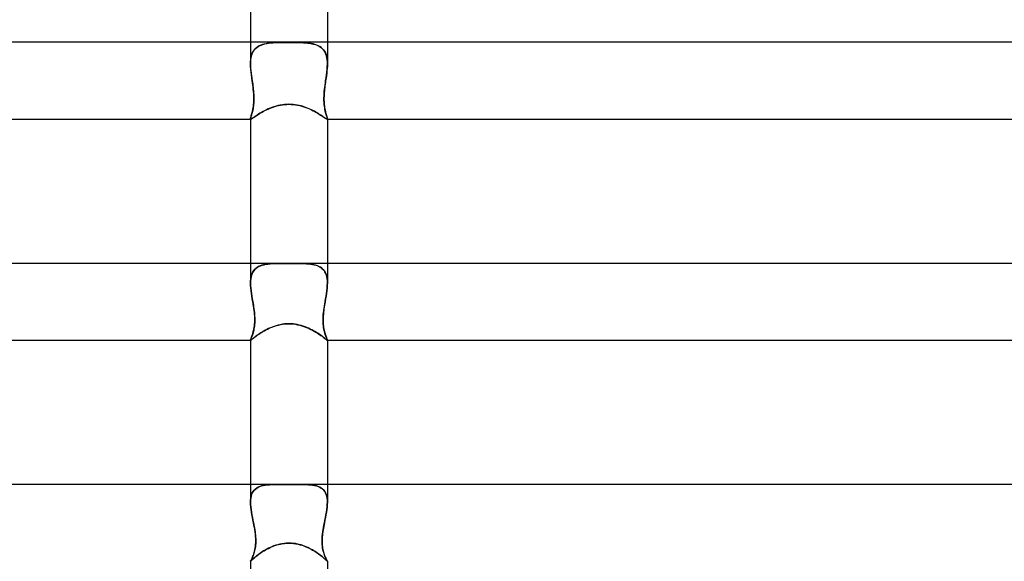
# Model space of a CAD drawing. Header units: millimetres. Extents: x -305 to 305, y -2 to 230.
# Tile 37 of 63: x -14 to 37, y 115 to 143. Entities that reach past the tile are written whole.
import ezdxf

# ---------------------------------------------------------------- set-up
doc = ezdxf.new("R2010")
doc.units = ezdxf.units.MM
doc.layers.add('HIDDEN', color=7, linetype='Continuous')
doc.layers.add('THICK', color=7, linetype='Continuous')

msp = doc.modelspace()

# ---------------------------------------------------------------- linework, layer by layer
at = {"layer": 'HIDDEN'}
for p, q in [((-2, 142), (-2, 140.881)), ((-1.463, 141.847), (-1.543, 141.81)), ((-1.522, 141.82), (-1.438, 141.857)), ((-1.377, 141.878), (-1.463, 141.847)), ((-1.438, 141.857), (-1.349, 141.887)), ((-1.286, 141.905), (-1.377, 141.878)), ((-1.349, 141.887), (-1.256, 141.912)), ((-1.19, 141.927), (-1.286, 141.905)), ((-1.256, 141.912), (-1.157, 141.933)), ((-1.09, 141.945), (-1.19, 141.927)), ((-1.157, 141.933), (-1.055, 141.95)), ((-0.986, 141.959), (-1.09, 141.945)), ((-1.055, 141.95), (-0.948, 141.963)), ((-0.878, 141.97), (-0.986, 141.959)), ((-0.948, 141.963), (-0.838, 141.973)), ((-0.766, 141.978), (-0.878, 141.97)), ((-0.838, 141.973), (-0.725, 141.981)), ((-0.651, 141.985), (-0.766, 141.978)), ((-0.725, 141.981), (-0.609, 141.986)), ((-0.531, 141.989), (-0.651, 141.985)), ((-0.609, 141.986), (-0.49, 141.99)), ((-0.406, 141.992), (-0.531, 141.989)), ((-0.49, 141.99), (-0.369, 141.993)), ((-0.275, 141.994), (-0.406, 141.992)), ((-0.369, 141.993), (-0.247, 141.995)), ((-0.14, 141.995), (-0.275, 141.994)), ((-0.247, 141.995), (-0.124, 141.995)), ((0, 141.996), (-0.14, 141.995)), ((-0.124, 141.995), (0, 141.996)), ((0.124, 141.995), (0, 141.996)), ((0, 141.996), (0.14, 141.995)), ((0.247, 141.995), (0.124, 141.995)), ((0.14, 141.995), (0.275, 141.994)), ((0.369, 141.993), (0.247, 141.995)), ((0.275, 141.994), (0.406, 141.992)), ((0.49, 141.99), (0.369, 141.993)), ((0.406, 141.992), (0.531, 141.989)), ((0.609, 141.986), (0.49, 141.99)), ((0.531, 141.989), (0.651, 141.985)), ((0.725, 141.981), (0.609, 141.986)), ((0.651, 141.985), (0.766, 141.978)), ((0.838, 141.973), (0.725, 141.981)), ((0.766, 141.978), (0.878, 141.97)), ((0.948, 141.963), (0.838, 141.973)), ((0.878, 141.97), (0.986, 141.959)), ((1.055, 141.95), (0.948, 141.963)), ((0.986, 141.959), (1.09, 141.945)), ((1.157, 141.933), (1.055, 141.95)), ((1.09, 141.945), (1.19, 141.927)), ((1.256, 141.912), (1.157, 141.933)), ((1.19, 141.927), (1.286, 141.905)), ((1.349, 141.887), (1.256, 141.912)), ((1.286, 141.905), (1.377, 141.878)), ((1.438, 141.857), (1.349, 141.887)), ((1.377, 141.878), (1.463, 141.847)), ((1.522, 141.82), (1.438, 141.857)), ((1.463, 141.847), (1.543, 141.81)), ((2, 142), (2, 140.881)), ((-1.928, 141.373), (-1.955, 141.284)), ((-1.953, 141.294), (-1.924, 141.384)), ((-1.894, 141.455), (-1.928, 141.373)), ((-1.924, 141.384), (-1.888, 141.467)), ((-1.852, 141.53), (-1.894, 141.455)), ((-1.888, 141.467), (-1.844, 141.543)), ((-1.804, 141.599), (-1.852, 141.53)), ((-1.844, 141.543), (-1.794, 141.612)), ((-1.748, 141.662), (-1.804, 141.599)), ((-1.794, 141.612), (-1.735, 141.675)), ((-1.686, 141.718), (-1.748, 141.662)), ((-1.735, 141.675), (-1.67, 141.73)), ((-1.618, 141.767), (-1.686, 141.718)), ((-1.67, 141.73), (-1.599, 141.778)), ((-1.543, 141.81), (-1.618, 141.767)), ((-1.599, 141.778), (-1.522, 141.82)), ((1.599, 141.778), (1.522, 141.82)), ((1.543, 141.81), (1.618, 141.767)), ((1.67, 141.73), (1.599, 141.778)), ((1.618, 141.767), (1.686, 141.718)), ((1.735, 141.675), (1.67, 141.73)), ((1.686, 141.718), (1.748, 141.662)), ((1.794, 141.612), (1.735, 141.675)), ((1.748, 141.662), (1.804, 141.599)), ((1.844, 141.543), (1.794, 141.612)), ((1.804, 141.599), (1.852, 141.53)), ((1.888, 141.467), (1.844, 141.543)), ((1.852, 141.53), (1.894, 141.455)), ((1.924, 141.384), (1.888, 141.467)), ((1.894, 141.455), (1.928, 141.373)), ((1.953, 141.294), (1.924, 141.384)), ((1.928, 141.373), (1.955, 141.284)), ((-2, 140.88), (-1.997, 140.991)), ((-1.998, 140.988), (-2, 140.88)), ((-1.996, 140.741), (-2, 140.88)), ((-2, 140.88), (-1.997, 140.761)), ((-1.99, 141.091), (-1.998, 140.988)), ((-1.997, 140.991), (-1.989, 141.097)), ((-1.976, 141.19), (-1.99, 141.091)), ((-1.989, 141.097), (-1.974, 141.198)), ((-1.955, 141.284), (-1.976, 141.19)), ((-1.974, 141.198), (-1.953, 141.294)), ((1.974, 141.198), (1.953, 141.294)), ((1.955, 141.284), (1.976, 141.19)), ((1.989, 141.097), (1.974, 141.198)), ((1.976, 141.19), (1.99, 141.091)), ((1.997, 140.991), (1.989, 141.097)), ((1.99, 141.091), (1.998, 140.988)), ((1.996, 140.741), (2, 140.88)), ((2, 140.88), (1.997, 140.991)), ((2, 140.88), (1.997, 140.761)), ((1.998, 140.988), (2, 140.88)), ((-1.997, 140.761), (-1.99, 140.639)), ((-1.986, 140.598), (-1.996, 140.741)), ((-1.99, 140.639), (-1.978, 140.514)), ((-1.972, 140.452), (-1.986, 140.598)), ((-1.978, 140.514), (-1.964, 140.387)), ((-1.953, 140.302), (-1.972, 140.452)), ((-1.964, 140.387), (-1.947, 140.259)), ((-1.932, 140.152), (-1.953, 140.302)), ((1.932, 140.152), (1.953, 140.302)), ((1.964, 140.387), (1.947, 140.259)), ((1.953, 140.302), (1.972, 140.452)), ((1.978, 140.514), (1.964, 140.387)), ((1.972, 140.452), (1.986, 140.598)), ((1.99, 140.639), (1.978, 140.514)), ((1.986, 140.598), (1.996, 140.741)), ((1.997, 140.761), (1.99, 140.639)), ((-1.947, 140.259), (-1.929, 140.13)), ((-1.91, 140), (-1.932, 140.152)), ((-1.929, 140.13), (-1.91, 140)), ((-1.894, 139.889), (-1.91, 140)), ((-1.91, 140), (-1.897, 139.912)), ((-1.897, 139.912), (-1.885, 139.824)), ((-1.878, 139.777), (-1.894, 139.889)), ((-1.885, 139.824), (-1.873, 139.736)), ((-1.864, 139.666), (-1.878, 139.777)), ((1.864, 139.666), (1.878, 139.777)), ((1.885, 139.824), (1.873, 139.736)), ((1.878, 139.777), (1.894, 139.889)), ((1.897, 139.912), (1.885, 139.824)), ((1.894, 139.889), (1.91, 140)), ((1.91, 140), (1.897, 139.912)), ((1.91, 140), (1.932, 140.152)), ((1.929, 140.13), (1.91, 140)), ((1.947, 140.259), (1.929, 140.13)), ((-1.873, 139.736), (-1.862, 139.648)), ((-1.851, 139.554), (-1.864, 139.666)), ((-1.862, 139.648), (-1.852, 139.558)), ((-1.852, 139.558), (-1.842, 139.468)), ((-1.84, 139.44), (-1.851, 139.554)), ((-1.842, 139.468), (-1.835, 139.377)), ((-1.831, 139.325), (-1.84, 139.44)), ((-1.835, 139.377), (-1.828, 139.286)), ((-1.825, 139.21), (-1.831, 139.325)), ((-1.828, 139.286), (-1.824, 139.195)), ((1.828, 139.286), (1.824, 139.195)), ((1.825, 139.21), (1.831, 139.325)), ((1.835, 139.377), (1.828, 139.286)), ((1.831, 139.325), (1.84, 139.44)), ((1.842, 139.468), (1.835, 139.377)), ((1.84, 139.44), (1.851, 139.554)), ((1.852, 139.558), (1.842, 139.468)), ((1.851, 139.554), (1.864, 139.666)), ((1.862, 139.648), (1.852, 139.558)), ((1.873, 139.736), (1.862, 139.648)), ((-1.846, 138.67), (-1.835, 138.766)), ((-1.836, 138.758), (-1.845, 138.679)), ((-1.829, 138.839), (-1.836, 138.758)), ((-1.835, 138.766), (-1.827, 138.869)), ((-1.824, 138.924), (-1.829, 138.839)), ((-1.827, 138.869), (-1.822, 138.979)), ((-1.822, 139.094), (-1.825, 139.21)), ((-1.824, 139.195), (-1.822, 139.103)), ((-1.822, 139.013), (-1.824, 138.924)), ((-1.822, 139.103), (-1.822, 139.013)), ((-1.822, 138.979), (-1.822, 139.094)), ((-0.436, 138.733), (-0.331, 138.75)), ((-0.331, 138.75), (-0.222, 138.763)), ((-0.222, 138.763), (-0.112, 138.771)), ((-0.112, 138.771), (0, 138.773)), ((0, 138.773), (0.115, 138.77)), ((0.115, 138.77), (0.229, 138.762)), ((0.229, 138.762), (0.341, 138.748)), ((1.822, 139.094), (1.825, 139.21)), ((1.824, 139.195), (1.822, 139.103)), ((1.822, 139.103), (1.822, 139.013)), ((1.822, 138.979), (1.822, 139.094)), ((1.822, 139.013), (1.824, 138.924)), ((1.827, 138.869), (1.822, 138.979)), ((1.824, 138.924), (1.829, 138.839)), ((1.835, 138.766), (1.827, 138.869)), ((1.829, 138.839), (1.836, 138.758)), ((1.846, 138.67), (1.835, 138.766)), ((1.836, 138.758), (1.845, 138.679)), ((-1.939, 138.239), (-1.953, 138.193)), ((-1.94, 138.235), (-1.924, 138.292)), ((-1.925, 138.289), (-1.939, 138.239)), ((-1.91, 138.344), (-1.925, 138.289)), ((-1.924, 138.292), (-1.907, 138.355)), ((-1.895, 138.403), (-1.91, 138.344)), ((-1.907, 138.355), (-1.89, 138.424)), ((-1.881, 138.466), (-1.895, 138.403)), ((-1.89, 138.424), (-1.874, 138.499)), ((-1.868, 138.533), (-1.881, 138.466)), ((-1.874, 138.499), (-1.859, 138.581)), ((-1.856, 138.604), (-1.868, 138.533)), ((-1.859, 138.581), (-1.846, 138.67)), ((-1.845, 138.679), (-1.856, 138.604)), ((-1.654, 138.211), (-1.595, 138.248)), ((-1.595, 138.248), (-1.533, 138.287)), ((-1.533, 138.287), (-1.467, 138.327)), ((-1.467, 138.327), (-1.397, 138.367)), ((-1.397, 138.367), (-1.324, 138.408)), ((-1.324, 138.408), (-1.248, 138.448)), ((-1.248, 138.448), (-1.169, 138.487)), ((-1.169, 138.487), (-1.087, 138.525)), ((-1.087, 138.525), (-1.002, 138.561)), ((-1.002, 138.561), (-0.915, 138.596)), ((-0.915, 138.596), (-0.825, 138.629)), ((-0.825, 138.629), (-0.733, 138.659)), ((-0.733, 138.659), (-0.637, 138.687)), ((-0.637, 138.687), (-0.538, 138.711)), ((-0.538, 138.711), (-0.436, 138.733)), ((0.341, 138.748), (0.453, 138.729)), ((0.453, 138.729), (0.563, 138.705)), ((0.563, 138.705), (0.672, 138.677)), ((0.672, 138.677), (0.778, 138.645)), ((0.778, 138.645), (0.881, 138.609)), ((0.881, 138.609), (0.981, 138.57)), ((0.981, 138.57), (1.078, 138.529)), ((1.078, 138.529), (1.172, 138.485)), ((1.172, 138.485), (1.262, 138.441)), ((1.262, 138.441), (1.347, 138.395)), ((1.347, 138.395), (1.429, 138.349)), ((1.429, 138.349), (1.506, 138.304)), ((1.506, 138.304), (1.578, 138.259)), ((1.578, 138.259), (1.645, 138.216)), ((1.845, 138.679), (1.856, 138.604)), ((1.859, 138.581), (1.846, 138.67)), ((1.856, 138.604), (1.868, 138.533)), ((1.874, 138.499), (1.859, 138.581)), ((1.868, 138.533), (1.881, 138.466)), ((1.89, 138.424), (1.874, 138.499)), ((1.881, 138.466), (1.895, 138.403)), ((1.907, 138.355), (1.89, 138.424)), ((1.895, 138.403), (1.91, 138.344)), ((1.924, 138.292), (1.907, 138.355)), ((1.91, 138.344), (1.925, 138.289)), ((1.94, 138.235), (1.924, 138.292)), ((1.925, 138.289), (1.939, 138.239)), ((1.939, 138.239), (1.953, 138.193)), ((-2, 138.019), (-1.998, 138.039)), ((-1.998, 138.036), (-2, 138.019)), ((-2, 138.013), (-2, 138.019)), ((-2, 138.019), (-2, 138.013)), ((-2, 138.019), (-2, 138)), ((-1.999, 138.009), (-2, 138.013)), ((-2, 138.013), (-1.999, 138.009)), ((-1.997, 138.005), (-1.999, 138.009)), ((-1.999, 138.009), (-1.997, 138.005)), ((-1.998, 138.039), (-1.992, 138.065)), ((-1.994, 138.057), (-1.998, 138.036)), ((-1.994, 138.002), (-1.997, 138.005)), ((-1.997, 138.005), (-1.994, 138.002)), ((-1.986, 138.084), (-1.994, 138.057)), ((-1.991, 138.001), (-1.994, 138.002)), ((-1.994, 138.002), (-1.991, 138.001)), ((-1.992, 138.065), (-1.982, 138.098)), ((-1.986, 138), (-1.991, 138.001)), ((-1.991, 138.001), (-1.987, 138)), ((-1.987, 138), (-1.974, 138.002)), ((-1.977, 138.116), (-1.986, 138.084)), ((-1.982, 138.098), (-1.97, 138.137)), ((-1.966, 138.152), (-1.977, 138.116)), ((-1.974, 138.002), (-1.957, 138.009)), ((-1.97, 138.137), (-1.956, 138.183)), ((-1.953, 138.193), (-1.966, 138.152)), ((-1.957, 138.009), (-1.936, 138.021)), ((-1.956, 138.183), (-1.94, 138.235)), ((-1.936, 138.021), (-1.91, 138.038)), ((-1.91, 138.038), (-1.879, 138.058)), ((-1.879, 138.058), (-1.843, 138.082)), ((-1.843, 138.082), (-1.803, 138.11)), ((-1.803, 138.11), (-1.758, 138.141)), ((-1.758, 138.141), (-1.708, 138.175)), ((-1.708, 138.175), (-1.654, 138.211)), ((1.645, 138.216), (1.707, 138.176)), ((1.707, 138.176), (1.763, 138.138)), ((1.763, 138.138), (1.813, 138.103)), ((1.813, 138.103), (1.857, 138.073)), ((1.857, 138.073), (1.895, 138.048)), ((1.895, 138.048), (1.926, 138.027)), ((1.926, 138.027), (1.952, 138.012)), ((1.956, 138.183), (1.94, 138.235)), ((1.952, 138.012), (1.972, 138.003)), ((1.953, 138.193), (1.966, 138.152)), ((1.97, 138.137), (1.956, 138.183)), ((1.966, 138.152), (1.977, 138.116)), ((1.982, 138.098), (1.97, 138.137)), ((1.972, 138.003), (1.986, 138)), ((1.977, 138.116), (1.986, 138.084)), ((1.992, 138.065), (1.982, 138.098)), ((1.986, 138.084), (1.994, 138.057)), ((1.986, 138), (1.991, 138.001)), ((1.991, 138.001), (1.987, 138)), ((1.991, 138.001), (1.994, 138.002)), ((1.994, 138.002), (1.991, 138.001)), ((1.998, 138.039), (1.992, 138.065)), ((1.994, 138.057), (1.998, 138.036)), ((1.994, 138.002), (1.997, 138.005)), ((1.997, 138.005), (1.994, 138.002)), ((1.997, 138.005), (1.999, 138.009)), ((1.999, 138.009), (1.997, 138.005)), ((2, 138.019), (1.998, 138.039)), ((1.998, 138.036), (2, 138.019)), ((1.999, 138.009), (2, 138.013)), ((2, 138.013), (1.999, 138.009)), ((2, 138.013), (2, 138.019)), ((2, 138.019), (2, 138.013)), ((2, 138.019), (2, 138)), ((-2, 130.5), (-2, 129.481)), ((-1.879, 130.046), (-1.918, 129.968)), ((-1.914, 129.975), (-1.874, 130.055)), ((-1.833, 130.117), (-1.879, 130.046)), ((-1.874, 130.055), (-1.827, 130.126)), ((-1.78, 130.181), (-1.833, 130.117)), ((-1.827, 130.126), (-1.771, 130.19)), ((-1.719, 130.238), (-1.78, 130.181)), ((-1.771, 130.19), (-1.708, 130.247)), ((-1.651, 130.288), (-1.719, 130.238)), ((-1.708, 130.247), (-1.638, 130.296)), ((-1.577, 130.331), (-1.651, 130.288)), ((-1.638, 130.296), (-1.561, 130.339)), ((-1.496, 130.368), (-1.577, 130.331)), ((-1.561, 130.339), (-1.478, 130.375)), ((-1.41, 130.399), (-1.496, 130.368)), ((-1.478, 130.375), (-1.389, 130.405)), ((-1.318, 130.424), (-1.41, 130.399)), ((-1.389, 130.405), (-1.294, 130.43)), ((-1.222, 130.445), (-1.318, 130.424)), ((-1.294, 130.43), (-1.194, 130.45)), ((-1.12, 130.461), (-1.222, 130.445)), ((-1.194, 130.45), (-1.09, 130.465)), ((-1.015, 130.474), (-1.12, 130.461)), ((-1.09, 130.465), (-0.981, 130.477)), ((-0.905, 130.483), (-1.015, 130.474)), ((-0.981, 130.477), (-0.868, 130.485)), ((-0.791, 130.489), (-0.905, 130.483)), ((-0.868, 130.485), (-0.751, 130.491)), ((-0.674, 130.494), (-0.791, 130.489)), ((-0.751, 130.491), (-0.631, 130.495)), ((-0.552, 130.497), (-0.674, 130.494)), ((-0.631, 130.495), (-0.509, 130.498)), ((-0.423, 130.499), (-0.552, 130.497)), ((-0.509, 130.498), (-0.384, 130.499)), ((-0.288, 130.499), (-0.423, 130.499)), ((-0.384, 130.499), (-0.257, 130.5)), ((-0.147, 130.5), (-0.288, 130.499)), ((-0.257, 130.5), (-0.129, 130.5)), ((0, 130.5), (-0.147, 130.5)), ((-0.129, 130.5), (0, 130.5)), ((0.129, 130.5), (0, 130.5)), ((0, 130.5), (0.147, 130.5)), ((0.257, 130.5), (0.129, 130.5)), ((0.147, 130.5), (0.288, 130.499)), ((0.384, 130.499), (0.257, 130.5)), ((0.288, 130.499), (0.423, 130.499)), ((0.509, 130.498), (0.384, 130.499)), ((0.423, 130.499), (0.552, 130.497)), ((0.631, 130.495), (0.509, 130.498)), ((0.552, 130.497), (0.674, 130.494)), ((0.751, 130.491), (0.631, 130.495)), ((0.674, 130.494), (0.791, 130.489)), ((0.868, 130.485), (0.751, 130.491)), ((0.791, 130.489), (0.905, 130.483)), ((0.981, 130.477), (0.868, 130.485)), ((0.905, 130.483), (1.015, 130.474)), ((1.09, 130.465), (0.981, 130.477)), ((1.015, 130.474), (1.12, 130.461)), ((1.194, 130.45), (1.09, 130.465)), ((1.12, 130.461), (1.222, 130.445)), ((1.294, 130.43), (1.194, 130.45)), ((1.222, 130.445), (1.318, 130.424)), ((1.389, 130.405), (1.294, 130.43)), ((1.318, 130.424), (1.41, 130.399)), ((1.478, 130.375), (1.389, 130.405)), ((1.41, 130.399), (1.496, 130.368)), ((1.561, 130.339), (1.478, 130.375)), ((1.496, 130.368), (1.577, 130.331)), ((1.638, 130.296), (1.561, 130.339)), ((1.577, 130.331), (1.651, 130.288)), ((1.708, 130.247), (1.638, 130.296)), ((1.651, 130.288), (1.719, 130.238)), ((1.771, 130.19), (1.708, 130.247)), ((1.719, 130.238), (1.78, 130.181)), ((1.827, 130.126), (1.771, 130.19)), ((1.78, 130.181), (1.833, 130.117)), ((1.874, 130.055), (1.827, 130.126)), ((1.833, 130.117), (1.879, 130.046)), ((1.914, 129.975), (1.874, 130.055)), ((1.879, 130.046), (1.918, 129.968)), ((2, 130.5), (2, 129.481)), ((-2, 129.481), (-1.997, 129.591)), ((-1.997, 129.589), (-2, 129.481)), ((-1.997, 129.591), (-1.987, 129.696)), ((-1.988, 129.692), (-1.997, 129.589)), ((-1.972, 129.79), (-1.988, 129.692)), ((-1.987, 129.696), (-1.971, 129.796)), ((-1.949, 129.882), (-1.972, 129.79)), ((-1.971, 129.796), (-1.947, 129.889)), ((-1.918, 129.968), (-1.949, 129.882)), ((-1.947, 129.889), (-1.914, 129.975)), ((1.947, 129.889), (1.914, 129.975)), ((1.918, 129.968), (1.949, 129.882)), ((1.971, 129.796), (1.947, 129.889)), ((1.949, 129.882), (1.972, 129.79)), ((1.987, 129.696), (1.971, 129.796)), ((1.972, 129.79), (1.988, 129.692)), ((1.997, 129.591), (1.987, 129.696)), ((1.988, 129.692), (1.997, 129.589)), ((2, 129.481), (1.997, 129.591)), ((1.997, 129.589), (2, 129.481)), ((-1.996, 129.351), (-2, 129.481)), ((-2, 129.481), (-1.996, 129.351)), ((-1.986, 129.215), (-1.996, 129.351)), ((-1.996, 129.351), (-1.986, 129.215)), ((-1.97, 129.076), (-1.986, 129.215)), ((-1.986, 129.215), (-1.971, 129.076)), ((-1.971, 129.076), (-1.951, 128.935)), ((-1.951, 128.934), (-1.97, 129.076)), ((1.951, 128.934), (1.97, 129.076)), ((1.971, 129.076), (1.951, 128.935)), ((1.97, 129.076), (1.986, 129.215)), ((1.986, 129.215), (1.971, 129.076)), ((1.986, 129.215), (1.996, 129.351)), ((1.996, 129.351), (1.986, 129.215)), ((1.996, 129.351), (2, 129.481)), ((2, 129.481), (1.996, 129.351)), ((-1.951, 128.935), (-1.928, 128.791)), ((-1.928, 128.791), (-1.951, 128.934)), ((-1.904, 128.646), (-1.928, 128.791)), ((-1.928, 128.791), (-1.904, 128.646)), ((-1.878, 128.5), (-1.904, 128.646)), ((-1.904, 128.646), (-1.878, 128.5)), ((1.878, 128.5), (1.904, 128.646)), ((1.904, 128.646), (1.878, 128.5)), ((1.904, 128.646), (1.928, 128.791)), ((1.928, 128.791), (1.904, 128.646)), ((1.951, 128.935), (1.928, 128.791)), ((1.928, 128.791), (1.951, 128.934)), ((-1.86, 128.388), (-1.878, 128.5)), ((-1.878, 128.5), (-1.863, 128.41)), ((-1.863, 128.41), (-1.848, 128.32)), ((-1.842, 128.276), (-1.86, 128.388)), ((-1.848, 128.32), (-1.834, 128.228)), ((-1.825, 128.164), (-1.842, 128.276)), ((-1.834, 128.228), (-1.821, 128.136)), ((-1.81, 128.053), (-1.825, 128.164)), ((-1.821, 128.136), (-1.809, 128.043)), ((-1.797, 127.943), (-1.81, 128.053)), ((-1.809, 128.043), (-1.798, 127.95)), ((1.797, 127.943), (1.81, 128.053)), ((1.809, 128.043), (1.798, 127.95)), ((1.821, 128.136), (1.809, 128.043)), ((1.81, 128.053), (1.825, 128.164)), ((1.834, 128.228), (1.821, 128.136)), ((1.825, 128.164), (1.842, 128.276)), ((1.848, 128.32), (1.834, 128.228)), ((1.842, 128.276), (1.86, 128.388)), ((1.863, 128.41), (1.848, 128.32)), ((1.86, 128.388), (1.878, 128.5)), ((1.878, 128.5), (1.863, 128.41)), ((-1.798, 127.95), (-1.789, 127.856)), ((-1.787, 127.835), (-1.797, 127.943)), ((-1.789, 127.856), (-1.782, 127.762)), ((-1.781, 127.729), (-1.787, 127.835)), ((-1.782, 127.762), (-1.778, 127.669)), ((-1.777, 127.625), (-1.781, 127.729)), ((-1.777, 127.488), (-1.781, 127.402)), ((-1.779, 127.427), (-1.777, 127.525)), ((-1.778, 127.669), (-1.776, 127.577)), ((-1.777, 127.525), (-1.777, 127.625)), ((-1.776, 127.577), (-1.777, 127.488)), ((1.778, 127.669), (1.776, 127.577)), ((1.776, 127.577), (1.777, 127.488)), ((1.777, 127.625), (1.781, 127.729)), ((1.777, 127.525), (1.777, 127.625)), ((1.779, 127.428), (1.777, 127.525)), ((1.777, 127.488), (1.781, 127.402)), ((1.782, 127.762), (1.778, 127.669)), ((1.781, 127.729), (1.787, 127.835)), ((1.789, 127.856), (1.782, 127.762)), ((1.787, 127.835), (1.797, 127.943)), ((1.798, 127.95), (1.789, 127.856)), ((-1.854, 126.931), (-1.836, 127.001)), ((-1.832, 127.019), (-1.848, 126.953)), ((-1.836, 127.001), (-1.821, 127.076)), ((-1.818, 127.089), (-1.832, 127.019)), ((-1.821, 127.076), (-1.806, 127.157)), ((-1.806, 127.162), (-1.818, 127.089)), ((-1.806, 127.157), (-1.795, 127.243)), ((-1.795, 127.239), (-1.806, 127.162)), ((-1.795, 127.243), (-1.785, 127.333)), ((-1.787, 127.319), (-1.795, 127.239)), ((-1.781, 127.402), (-1.787, 127.319)), ((-1.785, 127.333), (-1.779, 127.427)), ((-1.353, 126.95), (-1.276, 126.995)), ((-1.276, 126.995), (-1.195, 127.038)), ((-1.195, 127.038), (-1.111, 127.081)), ((-1.111, 127.081), (-1.024, 127.122)), ((-1.024, 127.122), (-0.933, 127.161)), ((-0.933, 127.161), (-0.84, 127.198)), ((-0.84, 127.198), (-0.743, 127.232)), ((-0.743, 127.232), (-0.643, 127.263)), ((-0.643, 127.263), (-0.54, 127.291)), ((-0.54, 127.291), (-0.435, 127.314)), ((-0.435, 127.314), (-0.327, 127.333)), ((-0.327, 127.333), (-0.218, 127.346)), ((-0.218, 127.346), (-0.109, 127.354)), ((-0.109, 127.354), (0, 127.357)), ((0, 127.357), (0.114, 127.354)), ((0.114, 127.354), (0.227, 127.345)), ((0.227, 127.345), (0.34, 127.331)), ((0.34, 127.331), (0.452, 127.31)), ((0.452, 127.31), (0.561, 127.285)), ((0.561, 127.285), (0.667, 127.256)), ((0.667, 127.256), (0.77, 127.223)), ((0.77, 127.223), (0.869, 127.187)), ((0.869, 127.187), (0.965, 127.148)), ((0.965, 127.148), (1.057, 127.107)), ((1.057, 127.107), (1.146, 127.063)), ((1.146, 127.063), (1.231, 127.019)), ((1.231, 127.019), (1.313, 126.973)), ((1.313, 126.973), (1.392, 126.927)), ((1.785, 127.333), (1.779, 127.428)), ((1.781, 127.402), (1.787, 127.319)), ((1.795, 127.243), (1.785, 127.333)), ((1.787, 127.319), (1.795, 127.239)), ((1.806, 127.157), (1.795, 127.243)), ((1.795, 127.239), (1.806, 127.162)), ((1.806, 127.162), (1.818, 127.089)), ((1.821, 127.076), (1.806, 127.157)), ((1.818, 127.089), (1.832, 127.019)), ((1.836, 127.001), (1.821, 127.076)), ((1.832, 127.019), (1.848, 126.953)), ((1.854, 126.931), (1.836, 127.001)), ((-2, 126.507), (-1.998, 126.518)), ((-1.998, 126.518), (-2, 126.507)), ((-2, 126.505), (-2, 126.507)), ((-2, 126.507), (-2, 126.505)), ((-2, 126.507), (-2, 126.5)), ((-1.999, 126.503), (-2, 126.505)), ((-2, 126.505), (-1.999, 126.503)), ((-1.999, 126.502), (-1.999, 126.503)), ((-1.999, 126.503), (-1.999, 126.502)), ((-1.998, 126.501), (-1.999, 126.502)), ((-1.999, 126.502), (-1.998, 126.501)), ((-1.998, 126.518), (-1.992, 126.536)), ((-1.993, 126.533), (-1.998, 126.518)), ((-1.997, 126.5), (-1.998, 126.501)), ((-1.998, 126.501), (-1.997, 126.5)), ((-1.995, 126.5), (-1.997, 126.5)), ((-1.997, 126.5), (-1.995, 126.5)), ((-1.995, 126.5), (-1.987, 126.502)), ((-1.985, 126.554), (-1.993, 126.533)), ((-1.992, 126.536), (-1.984, 126.559)), ((-1.987, 126.502), (-1.973, 126.51)), ((-1.975, 126.58), (-1.985, 126.554)), ((-1.984, 126.559), (-1.972, 126.587)), ((-1.962, 126.611), (-1.975, 126.58)), ((-1.973, 126.51), (-1.955, 126.523)), ((-1.972, 126.587), (-1.958, 126.621)), ((-1.948, 126.646), (-1.962, 126.611)), ((-1.958, 126.621), (-1.943, 126.659)), ((-1.955, 126.523), (-1.932, 126.541)), ((-1.932, 126.686), (-1.948, 126.646)), ((-1.943, 126.659), (-1.926, 126.704)), ((-1.916, 126.731), (-1.932, 126.686)), ((-1.932, 126.541), (-1.904, 126.563)), ((-1.926, 126.704), (-1.908, 126.753)), ((-1.899, 126.78), (-1.916, 126.731)), ((-1.908, 126.753), (-1.89, 126.807)), ((-1.904, 126.563), (-1.87, 126.59)), ((-1.882, 126.833), (-1.899, 126.78)), ((-1.89, 126.807), (-1.872, 126.866)), ((-1.864, 126.891), (-1.882, 126.833)), ((-1.872, 126.866), (-1.854, 126.931)), ((-1.87, 126.59), (-1.832, 126.621)), ((-1.848, 126.953), (-1.864, 126.891)), ((-1.832, 126.621), (-1.788, 126.655)), ((-1.788, 126.655), (-1.739, 126.692)), ((-1.739, 126.692), (-1.685, 126.731)), ((-1.685, 126.731), (-1.627, 126.773)), ((-1.627, 126.773), (-1.565, 126.816)), ((-1.565, 126.816), (-1.498, 126.86)), ((-1.498, 126.86), (-1.428, 126.905)), ((-1.428, 126.905), (-1.353, 126.95)), ((1.392, 126.927), (1.467, 126.881)), ((1.467, 126.881), (1.538, 126.835)), ((1.538, 126.835), (1.604, 126.789)), ((1.604, 126.789), (1.666, 126.746)), ((1.666, 126.746), (1.722, 126.704)), ((1.722, 126.704), (1.774, 126.665)), ((1.774, 126.665), (1.821, 126.629)), ((1.821, 126.629), (1.862, 126.597)), ((1.848, 126.953), (1.864, 126.891)), ((1.872, 126.866), (1.854, 126.931)), ((1.862, 126.597), (1.898, 126.568)), ((1.864, 126.891), (1.882, 126.833)), ((1.89, 126.807), (1.872, 126.866)), ((1.882, 126.833), (1.899, 126.78)), ((1.908, 126.753), (1.89, 126.807)), ((1.898, 126.568), (1.928, 126.544)), ((1.899, 126.78), (1.916, 126.731)), ((1.926, 126.704), (1.908, 126.753)), ((1.916, 126.731), (1.932, 126.686)), ((1.943, 126.66), (1.926, 126.704)), ((1.928, 126.544), (1.953, 126.525)), ((1.932, 126.686), (1.948, 126.646)), ((1.958, 126.621), (1.943, 126.66)), ((1.948, 126.646), (1.962, 126.611)), ((1.953, 126.525), (1.972, 126.511)), ((1.972, 126.587), (1.958, 126.621)), ((1.962, 126.611), (1.975, 126.58)), ((1.984, 126.559), (1.972, 126.587)), ((1.972, 126.511), (1.986, 126.503)), ((1.975, 126.58), (1.985, 126.554)), ((1.992, 126.536), (1.984, 126.559)), ((1.985, 126.554), (1.993, 126.533)), ((1.986, 126.503), (1.995, 126.5)), ((1.998, 126.518), (1.992, 126.536)), ((1.993, 126.533), (1.998, 126.518)), ((1.995, 126.5), (1.997, 126.5)), ((1.997, 126.5), (1.995, 126.5)), ((1.997, 126.5), (1.998, 126.501)), ((1.998, 126.501), (1.997, 126.5)), ((2, 126.507), (1.998, 126.518)), ((1.998, 126.518), (2, 126.507)), ((1.998, 126.501), (1.999, 126.502)), ((1.999, 126.502), (1.998, 126.501)), ((1.999, 126.503), (2, 126.505)), ((2, 126.505), (1.999, 126.503)), ((1.999, 126.502), (1.999, 126.503)), ((1.999, 126.503), (1.999, 126.502)), ((2, 126.505), (2, 126.507)), ((2, 126.507), (2, 126.505)), ((2, 126.507), (2, 126.5)), ((-2, 119), (-2, 118.075)), ((-1.746, 118.761), (-1.677, 118.812)), ((-1.676, 118.812), (-1.745, 118.762)), ((-1.677, 118.812), (-1.6, 118.856)), ((-1.601, 118.856), (-1.676, 118.812)), ((-1.518, 118.892), (-1.601, 118.856)), ((-1.6, 118.856), (-1.517, 118.892)), ((-1.429, 118.921), (-1.518, 118.892)), ((-1.517, 118.892), (-1.427, 118.922)), ((-1.333, 118.945), (-1.429, 118.921)), ((-1.427, 118.922), (-1.332, 118.946)), ((-1.232, 118.964), (-1.333, 118.945)), ((-1.332, 118.946), (-1.23, 118.964)), ((-1.126, 118.977), (-1.232, 118.964)), ((-1.23, 118.964), (-1.123, 118.978)), ((-1.016, 118.987), (-1.126, 118.977)), ((-1.123, 118.978), (-1.012, 118.987)), ((-0.9, 118.994), (-1.016, 118.987)), ((-1.012, 118.987), (-0.896, 118.994)), ((-0.781, 118.998), (-0.9, 118.994)), ((-0.896, 118.994), (-0.776, 118.998)), ((-0.658, 118.999), (-0.781, 118.998)), ((-0.776, 118.998), (-0.652, 119)), ((-0.529, 119), (-0.658, 118.999)), ((-0.652, 119), (-0.525, 119)), ((-0.448, 119), (-0.529, 119)), ((-0.363, 119), (-0.448, 119)), ((-0.276, 118.999), (-0.363, 119)), ((-0.187, 118.999), (-0.276, 118.999)), ((-0.095, 118.999), (-0.187, 118.999)), ((0, 118.998), (-0.095, 118.999)), ((0.089, 118.999), (0, 118.998)), ((0.178, 118.999), (0.089, 118.999)), ((0.266, 118.999), (0.178, 118.999)), ((0.353, 119), (0.266, 118.999)), ((0.44, 119), (0.353, 119)), ((0.525, 119), (0.44, 119)), ((0.653, 119), (0.525, 119)), ((0.529, 119), (0.658, 118.999)), ((0.776, 118.998), (0.653, 119)), ((0.658, 118.999), (0.781, 118.998)), ((0.896, 118.994), (0.776, 118.998)), ((0.781, 118.998), (0.9, 118.994)), ((1.012, 118.987), (0.896, 118.994)), ((0.9, 118.994), (1.016, 118.987)), ((1.124, 118.978), (1.012, 118.987)), ((1.016, 118.987), (1.126, 118.977)), ((1.23, 118.964), (1.124, 118.978)), ((1.126, 118.977), (1.232, 118.964)), ((1.332, 118.945), (1.23, 118.964)), ((1.232, 118.964), (1.333, 118.945)), ((1.428, 118.922), (1.332, 118.945)), ((1.333, 118.945), (1.429, 118.921)), ((1.517, 118.892), (1.428, 118.922)), ((1.429, 118.921), (1.518, 118.892)), ((1.601, 118.856), (1.517, 118.892)), ((1.518, 118.892), (1.601, 118.856)), ((1.677, 118.812), (1.601, 118.856)), ((1.601, 118.856), (1.676, 118.812)), ((1.676, 118.812), (1.745, 118.762)), ((1.746, 118.761), (1.677, 118.812)), ((2, 119), (2, 118.075)), ((-1.997, 118.184), (-1.986, 118.289)), ((-1.986, 118.289), (-1.997, 118.185)), ((-1.967, 118.387), (-1.986, 118.289)), ((-1.986, 118.289), (-1.967, 118.386)), ((-1.939, 118.478), (-1.967, 118.387)), ((-1.967, 118.386), (-1.94, 118.477)), ((-1.94, 118.477), (-1.904, 118.561)), ((-1.904, 118.561), (-1.939, 118.478)), ((-1.859, 118.636), (-1.904, 118.561)), ((-1.904, 118.561), (-1.859, 118.635)), ((-1.807, 118.703), (-1.859, 118.636)), ((-1.859, 118.635), (-1.807, 118.702)), ((-1.745, 118.762), (-1.807, 118.703)), ((-1.807, 118.702), (-1.746, 118.761)), ((1.745, 118.762), (1.807, 118.703)), ((1.807, 118.702), (1.746, 118.761)), ((1.807, 118.703), (1.859, 118.636)), ((1.86, 118.635), (1.807, 118.702)), ((1.859, 118.636), (1.904, 118.561)), ((1.904, 118.56), (1.86, 118.635)), ((1.904, 118.561), (1.939, 118.478)), ((1.94, 118.477), (1.904, 118.56)), ((1.939, 118.478), (1.967, 118.387)), ((1.967, 118.386), (1.94, 118.477)), ((1.967, 118.387), (1.986, 118.289)), ((1.986, 118.288), (1.967, 118.386)), ((1.986, 118.289), (1.997, 118.185)), ((1.997, 118.184), (1.986, 118.288)), ((-1.997, 118.185), (-2, 118.074)), ((-2, 118.074), (-1.997, 118.184)), ((-1.996, 117.951), (-2, 118.074)), ((-2, 118.074), (-1.996, 117.951)), ((-1.986, 117.823), (-1.996, 117.951)), ((-1.996, 117.951), (-1.986, 117.824)), ((-1.986, 117.824), (-1.97, 117.692)), ((-1.97, 117.691), (-1.986, 117.823)), ((1.986, 117.824), (1.97, 117.692)), ((1.97, 117.691), (1.986, 117.823)), ((1.986, 117.823), (1.996, 117.951)), ((1.996, 117.951), (1.986, 117.824)), ((1.996, 117.951), (2, 118.074)), ((2, 118.074), (1.996, 117.951)), ((1.997, 118.185), (2, 118.074)), ((2, 118.074), (1.997, 118.184)), ((-1.97, 117.692), (-1.949, 117.557)), ((-1.949, 117.556), (-1.97, 117.691)), ((-1.949, 117.557), (-1.925, 117.42)), ((-1.924, 117.419), (-1.949, 117.556)), ((-1.925, 117.42), (-1.898, 117.281)), ((-1.898, 117.281), (-1.924, 117.419)), ((-1.87, 117.141), (-1.898, 117.281)), ((-1.898, 117.281), (-1.87, 117.141)), ((1.87, 117.141), (1.898, 117.281)), ((1.898, 117.281), (1.87, 117.141)), ((1.925, 117.42), (1.898, 117.281)), ((1.898, 117.281), (1.924, 117.419)), ((1.924, 117.419), (1.949, 117.556)), ((1.949, 117.557), (1.925, 117.42)), ((1.97, 117.692), (1.949, 117.557)), ((1.949, 117.556), (1.97, 117.691)), ((-1.842, 117), (-1.87, 117.141)), ((-1.87, 117.141), (-1.842, 117)), ((-1.819, 116.882), (-1.842, 117)), ((-1.842, 117), (-1.824, 116.91)), ((-1.824, 116.91), (-1.807, 116.819)), ((-1.797, 116.764), (-1.819, 116.882)), ((-1.807, 116.819), (-1.79, 116.727)), ((-1.777, 116.647), (-1.797, 116.764)), ((1.777, 116.647), (1.797, 116.764)), ((1.807, 116.819), (1.79, 116.727)), ((1.797, 116.764), (1.819, 116.882)), ((1.824, 116.91), (1.807, 116.819)), ((1.819, 116.882), (1.842, 117)), ((1.842, 117), (1.824, 116.91)), ((1.842, 117), (1.87, 117.141)), ((1.87, 117.141), (1.842, 117)), ((-1.79, 116.727), (-1.775, 116.635)), ((-1.76, 116.531), (-1.777, 116.647)), ((-1.775, 116.635), (-1.761, 116.542)), ((-1.761, 116.542), (-1.749, 116.45)), ((-1.745, 116.416), (-1.76, 116.531)), ((-1.749, 116.45), (-1.739, 116.357)), ((-1.735, 116.302), (-1.745, 116.416)), ((-1.739, 116.357), (-1.732, 116.265)), ((-1.728, 116.192), (-1.735, 116.302)), ((-1.732, 116.265), (-1.727, 116.175)), ((1.732, 116.265), (1.727, 116.175)), ((1.728, 116.192), (1.735, 116.302)), ((1.739, 116.357), (1.732, 116.265)), ((1.735, 116.302), (1.745, 116.416)), ((1.749, 116.45), (1.739, 116.357)), ((1.745, 116.416), (1.76, 116.531)), ((1.761, 116.542), (1.749, 116.45)), ((1.76, 116.531), (1.777, 116.647)), ((1.775, 116.635), (1.761, 116.542)), ((1.79, 116.727), (1.775, 116.635)), ((-1.743, 115.76), (-1.754, 115.684)), ((-1.753, 115.691), (-1.741, 115.782)), ((-1.735, 115.838), (-1.743, 115.76)), ((-1.741, 115.782), (-1.731, 115.879)), ((-1.729, 115.919), (-1.735, 115.838)), ((-1.731, 115.879), (-1.726, 115.98)), ((-1.725, 116.002), (-1.729, 115.919)), ((-1.725, 116.084), (-1.728, 116.192)), ((-1.727, 116.175), (-1.725, 116.088)), ((-1.726, 115.98), (-1.725, 116.084)), ((-1.725, 116.088), (-1.725, 116.002)), ((-1.066, 115.675), (-0.984, 115.715)), ((-0.984, 115.715), (-0.9, 115.752)), ((-0.9, 115.752), (-0.813, 115.787)), ((-0.813, 115.787), (-0.725, 115.82)), ((-0.725, 115.82), (-0.633, 115.849)), ((-0.633, 115.849), (-0.537, 115.876)), ((-0.537, 115.876), (-0.437, 115.9)), ((-0.437, 115.9), (-0.333, 115.919)), ((-0.333, 115.919), (-0.226, 115.934)), ((-0.226, 115.934), (-0.114, 115.943)), ((-0.114, 115.943), (0, 115.946)), ((0, 115.946), (0.125, 115.943)), ((0.125, 115.943), (0.246, 115.932)), ((0.246, 115.932), (0.362, 115.914)), ((0.362, 115.914), (0.474, 115.892)), ((0.474, 115.892), (0.58, 115.865)), ((0.58, 115.865), (0.681, 115.834)), ((0.681, 115.834), (0.78, 115.8)), ((0.78, 115.8), (0.876, 115.762)), ((0.876, 115.762), (0.969, 115.721)), ((0.969, 115.721), (1.06, 115.678)), ((1.725, 116.084), (1.728, 116.192)), ((1.727, 116.175), (1.725, 116.088)), ((1.725, 116.088), (1.725, 116.002)), ((1.726, 115.98), (1.725, 116.084)), ((1.725, 116.002), (1.729, 115.919)), ((1.731, 115.879), (1.726, 115.98)), ((1.729, 115.919), (1.735, 115.838)), ((1.741, 115.782), (1.731, 115.879)), ((1.735, 115.838), (1.743, 115.76)), ((1.753, 115.691), (1.741, 115.782)), ((1.743, 115.76), (1.754, 115.684)), ((-1.914, 115.167), (-1.893, 115.213)), ((-1.893, 115.213), (-1.912, 115.172)), ((-1.893, 115.213), (-1.871, 115.265)), ((-1.874, 115.258), (-1.893, 115.213)), ((-1.855, 115.308), (-1.874, 115.258)), ((-1.871, 115.265), (-1.849, 115.322)), ((-1.835, 115.361), (-1.855, 115.308)), ((-1.849, 115.322), (-1.828, 115.384)), ((-1.817, 115.419), (-1.835, 115.361)), ((-1.828, 115.384), (-1.807, 115.452)), ((-1.799, 115.48), (-1.817, 115.419)), ((-1.815, 115.17), (-1.773, 115.206)), ((-1.807, 115.452), (-1.787, 115.526)), ((-1.783, 115.544), (-1.799, 115.48)), ((-1.787, 115.526), (-1.769, 115.605)), ((-1.768, 115.613), (-1.783, 115.544)), ((-1.773, 115.206), (-1.726, 115.244)), ((-1.769, 115.605), (-1.753, 115.691)), ((-1.754, 115.684), (-1.768, 115.613)), ((-1.726, 115.244), (-1.675, 115.285)), ((-1.675, 115.285), (-1.621, 115.327)), ((-1.621, 115.327), (-1.562, 115.371)), ((-1.562, 115.371), (-1.501, 115.415)), ((-1.501, 115.415), (-1.436, 115.459)), ((-1.436, 115.459), (-1.367, 115.504)), ((-1.367, 115.504), (-1.296, 115.548)), ((-1.296, 115.548), (-1.222, 115.591)), ((-1.222, 115.591), (-1.145, 115.634)), ((-1.145, 115.634), (-1.066, 115.675)), ((1.06, 115.678), (1.148, 115.632)), ((1.148, 115.632), (1.233, 115.585)), ((1.233, 115.585), (1.314, 115.537)), ((1.314, 115.537), (1.392, 115.488)), ((1.392, 115.488), (1.466, 115.439)), ((1.466, 115.439), (1.536, 115.39)), ((1.536, 115.39), (1.602, 115.342)), ((1.602, 115.342), (1.663, 115.295)), ((1.663, 115.295), (1.72, 115.249)), ((1.72, 115.249), (1.772, 115.206)), ((1.769, 115.605), (1.753, 115.691)), ((1.754, 115.684), (1.768, 115.613)), ((1.768, 115.613), (1.783, 115.544)), ((1.787, 115.526), (1.769, 115.605)), ((1.772, 115.206), (1.819, 115.166)), ((1.783, 115.544), (1.799, 115.48)), ((1.807, 115.452), (1.787, 115.526)), ((1.799, 115.48), (1.817, 115.419)), ((1.828, 115.384), (1.807, 115.452)), ((1.817, 115.419), (1.835, 115.361)), ((1.849, 115.322), (1.828, 115.384)), ((1.835, 115.361), (1.855, 115.308)), ((1.871, 115.265), (1.849, 115.322)), ((1.855, 115.308), (1.874, 115.258)), ((1.893, 115.213), (1.871, 115.265)), ((1.874, 115.258), (1.893, 115.213)), ((1.914, 115.167), (1.893, 115.213)), ((1.893, 115.213), (1.912, 115.172)), ((-2, 115.001), (-1.998, 115.007)), ((-1.998, 115.006), (-2, 115.001)), ((-2, 115), (-1.996, 115.002)), ((-2, 115), (-2, 115.001)), ((-2, 115.001), (-2, 115.001)), ((-2, 115.001), (-2, 115.001)), ((-2, 115.001), (-2, 115)), ((-2, 115), (-2, 115)), ((-2, 115), (-2, 115)), ((-2, 115), (-2, 115)), ((-2, 115), (-2, 115)), ((-2, 115), (-2, 115)), ((-2, 115), (-2, 115)), ((-2, 115), (-2, 115)), ((-2, 115), (-2, 115)), ((-1.998, 115.007), (-1.991, 115.019)), ((-1.993, 115.016), (-1.998, 115.006)), ((-1.996, 115.002), (-1.989, 115.008)), ((-1.985, 115.03), (-1.993, 115.016)), ((-1.991, 115.019), (-1.981, 115.037)), ((-1.989, 115.008), (-1.977, 115.02)), ((-1.974, 115.05), (-1.985, 115.03)), ((-1.981, 115.037), (-1.968, 115.061)), ((-1.977, 115.02), (-1.961, 115.035)), ((-1.961, 115.074), (-1.974, 115.05)), ((-1.968, 115.061), (-1.952, 115.091)), ((-1.946, 115.102), (-1.961, 115.074)), ((-1.961, 115.035), (-1.941, 115.055)), ((-1.952, 115.091), (-1.934, 115.126)), ((-1.93, 115.135), (-1.946, 115.102)), ((-1.941, 115.055), (-1.916, 115.078)), ((-1.934, 115.126), (-1.914, 115.167)), ((-1.912, 115.172), (-1.93, 115.135)), ((-1.916, 115.078), (-1.887, 115.105)), ((-1.887, 115.105), (-1.853, 115.136)), ((-1.853, 115.136), (-1.815, 115.17)), ((1.819, 115.166), (1.86, 115.129)), ((1.86, 115.129), (1.896, 115.096)), ((1.896, 115.096), (1.927, 115.068)), ((1.912, 115.172), (1.93, 115.135)), ((1.934, 115.126), (1.914, 115.167)), ((1.927, 115.068), (1.952, 115.043)), ((1.93, 115.135), (1.946, 115.102)), ((1.952, 115.091), (1.934, 115.126)), ((1.946, 115.102), (1.961, 115.074)), ((1.968, 115.061), (1.952, 115.091)), ((1.952, 115.043), (1.972, 115.024)), ((1.961, 115.074), (1.974, 115.05)), ((1.981, 115.037), (1.968, 115.061)), ((1.972, 115.024), (1.986, 115.011)), ((1.974, 115.05), (1.985, 115.03)), ((1.991, 115.019), (1.981, 115.037)), ((1.985, 115.03), (1.993, 115.016)), ((1.986, 115.011), (1.995, 115.003)), ((1.998, 115.007), (1.991, 115.019)), ((1.993, 115.016), (1.998, 115.006)), ((1.995, 115.003), (2, 115)), ((2, 115.001), (1.998, 115.007)), ((1.998, 115.006), (2, 115.001)), ((2, 115), (2, 115.001)), ((2, 115.001), (2, 115.001)), ((2, 115.001), (2, 115.001)), ((2, 115.001), (2, 115)), ((2, 115), (2, 115)), ((2, 115), (2, 115)), ((2, 115), (2, 115)), ((2, 115), (2, 115)), ((2, 115), (2, 115)), ((2, 115), (2, 115)), ((2, 115), (2, 115)), ((2, 115), (2, 115))]:
    msp.add_line(p, q, dxfattribs=at)
at = {"layer": 'THICK'}
for p, q in [((-2, 149.5), (-2, 142)), ((2, 149.5), (2, 142)), ((0, 142), (-230, 142)), ((230, 142), (0, 142)), ((-0.229, 138.762), (-0.341, 138.748)), ((-0.115, 138.77), (-0.229, 138.762)), ((0, 138.773), (-0.115, 138.77)), ((0.112, 138.771), (0, 138.773)), ((0.222, 138.763), (0.112, 138.771)), ((0.331, 138.75), (0.222, 138.763)), ((0.436, 138.733), (0.331, 138.75)), ((-1.578, 138.259), (-1.645, 138.216)), ((-1.506, 138.304), (-1.578, 138.259)), ((-1.429, 138.349), (-1.506, 138.304)), ((-1.347, 138.395), (-1.429, 138.349)), ((-1.262, 138.441), (-1.347, 138.395)), ((-1.172, 138.485), (-1.262, 138.441)), ((-1.078, 138.529), (-1.172, 138.485)), ((-0.981, 138.57), (-1.078, 138.529)), ((-0.881, 138.609), (-0.981, 138.57)), ((-0.778, 138.645), (-0.881, 138.609)), ((-0.672, 138.677), (-0.778, 138.645)), ((-0.563, 138.705), (-0.672, 138.677)), ((-0.453, 138.729), (-0.563, 138.705)), ((-0.341, 138.748), (-0.453, 138.729)), ((0.538, 138.711), (0.436, 138.733)), ((0.637, 138.687), (0.538, 138.711)), ((0.733, 138.659), (0.637, 138.687)), ((0.825, 138.629), (0.733, 138.659)), ((0.915, 138.596), (0.825, 138.629)), ((1.002, 138.561), (0.915, 138.596)), ((1.087, 138.525), (1.002, 138.561)), ((1.169, 138.487), (1.087, 138.525)), ((1.248, 138.448), (1.169, 138.487)), ((1.324, 138.408), (1.248, 138.448)), ((1.397, 138.367), (1.324, 138.408)), ((1.467, 138.327), (1.397, 138.367)), ((1.533, 138.287), (1.467, 138.327)), ((1.595, 138.248), (1.533, 138.287)), ((1.654, 138.211), (1.595, 138.248)), ((-198.185, 138), (-1.986, 138)), ((-2, 138), (-2, 130.5)), ((-1.972, 138.003), (-1.986, 138)), ((-1.952, 138.012), (-1.972, 138.003)), ((-1.926, 138.027), (-1.952, 138.012)), ((-1.895, 138.048), (-1.926, 138.027)), ((-1.857, 138.073), (-1.895, 138.048)), ((-1.813, 138.103), (-1.857, 138.073)), ((-1.763, 138.138), (-1.813, 138.103)), ((-1.707, 138.176), (-1.763, 138.138)), ((-1.645, 138.216), (-1.707, 138.176)), ((1.708, 138.175), (1.654, 138.211)), ((1.758, 138.141), (1.708, 138.175)), ((1.803, 138.11), (1.758, 138.141)), ((1.843, 138.082), (1.803, 138.11)), ((1.879, 138.058), (1.843, 138.082)), ((1.91, 138.038), (1.879, 138.058)), ((1.936, 138.021), (1.91, 138.038)), ((1.957, 138.009), (1.936, 138.021)), ((1.974, 138.002), (1.957, 138.009)), ((1.987, 138), (1.974, 138.002)), ((1.986, 138), (198.185, 138)), ((2, 138), (2, 130.5)), ((0, 130.5), (-236, 130.5)), ((236, 130.5), (0, 130.5)), ((-1.313, 126.973), (-1.392, 126.927)), ((-1.231, 127.019), (-1.313, 126.973)), ((-1.146, 127.063), (-1.231, 127.019)), ((-1.057, 127.107), (-1.146, 127.063)), ((-0.965, 127.148), (-1.057, 127.107)), ((-0.869, 127.187), (-0.965, 127.148)), ((-0.77, 127.223), (-0.869, 127.187)), ((-0.667, 127.256), (-0.77, 127.223)), ((-0.561, 127.285), (-0.667, 127.256)), ((-0.452, 127.31), (-0.561, 127.285)), ((-0.34, 127.331), (-0.452, 127.31)), ((-0.227, 127.345), (-0.34, 127.331)), ((-0.114, 127.354), (-0.227, 127.345)), ((0, 127.357), (-0.114, 127.354)), ((0.109, 127.354), (0, 127.357)), ((0.218, 127.346), (0.109, 127.354)), ((0.327, 127.333), (0.218, 127.346)), ((0.435, 127.314), (0.327, 127.333)), ((0.54, 127.291), (0.435, 127.314)), ((0.643, 127.263), (0.54, 127.291)), ((0.743, 127.232), (0.643, 127.263)), ((0.84, 127.198), (0.743, 127.232)), ((0.933, 127.161), (0.84, 127.198)), ((1.024, 127.122), (0.933, 127.161)), ((1.111, 127.081), (1.024, 127.122)), ((1.195, 127.038), (1.111, 127.081)), ((1.276, 126.995), (1.195, 127.038)), ((1.353, 126.95), (1.276, 126.995)), ((-203.377, 126.5), (-1.995, 126.5)), ((-2, 126.5), (-2, 119)), ((-1.986, 126.503), (-1.995, 126.5)), ((-1.972, 126.511), (-1.986, 126.503)), ((-1.953, 126.525), (-1.972, 126.511)), ((-1.928, 126.544), (-1.953, 126.525)), ((-1.898, 126.568), (-1.928, 126.544)), ((-1.862, 126.597), (-1.898, 126.568)), ((-1.821, 126.629), (-1.862, 126.597)), ((-1.774, 126.665), (-1.821, 126.629)), ((-1.722, 126.704), (-1.774, 126.665)), ((-1.666, 126.746), (-1.722, 126.704)), ((-1.604, 126.789), (-1.666, 126.746)), ((-1.538, 126.835), (-1.604, 126.789)), ((-1.467, 126.881), (-1.538, 126.835)), ((-1.392, 126.927), (-1.467, 126.881)), ((1.428, 126.905), (1.353, 126.95)), ((1.498, 126.86), (1.428, 126.905)), ((1.565, 126.816), (1.498, 126.86)), ((1.627, 126.773), (1.565, 126.816)), ((1.685, 126.731), (1.627, 126.773)), ((1.739, 126.692), (1.685, 126.731)), ((1.788, 126.655), (1.739, 126.692)), ((1.832, 126.621), (1.788, 126.655)), ((1.87, 126.59), (1.832, 126.621)), ((1.904, 126.563), (1.87, 126.59)), ((1.932, 126.541), (1.904, 126.563)), ((1.955, 126.523), (1.932, 126.541)), ((1.973, 126.51), (1.955, 126.523)), ((1.987, 126.502), (1.973, 126.51)), ((1.995, 126.5), (1.987, 126.502)), ((1.995, 126.5), (203.377, 126.5)), ((2, 126.5), (2, 119)), ((-0.524, 119), (-209.316, 119)), ((-0.525, 119), (-0.439, 119)), ((-0.439, 119), (-0.353, 119)), ((-0.353, 119), (-0.265, 118.999)), ((-0.265, 118.999), (-0.177, 118.999)), ((-0.177, 118.999), (-0.089, 118.999)), ((-0.089, 118.999), (0, 118.998)), ((0, 118.998), (0.095, 118.999)), ((0.095, 118.999), (0.187, 118.999)), ((0.187, 118.999), (0.276, 118.999)), ((0.276, 118.999), (0.363, 119)), ((0.363, 119), (0.448, 119)), ((0.448, 119), (0.529, 119)), ((209.316, 119), (0.524, 119)), ((-0.969, 115.721), (-1.06, 115.678)), ((-0.876, 115.762), (-0.969, 115.721)), ((-0.78, 115.8), (-0.876, 115.762)), ((-0.681, 115.834), (-0.78, 115.8)), ((-0.58, 115.865), (-0.681, 115.834)), ((-0.474, 115.892), (-0.58, 115.865)), ((-0.362, 115.914), (-0.474, 115.892)), ((-0.246, 115.932), (-0.362, 115.914)), ((-0.125, 115.943), (-0.246, 115.932)), ((0, 115.946), (-0.125, 115.943)), ((0.114, 115.943), (0, 115.946)), ((0.226, 115.934), (0.114, 115.943)), ((0.333, 115.919), (0.226, 115.934)), ((0.437, 115.9), (0.333, 115.919)), ((0.537, 115.876), (0.437, 115.9)), ((0.633, 115.849), (0.537, 115.876)), ((0.725, 115.82), (0.633, 115.849)), ((0.813, 115.787), (0.725, 115.82)), ((0.9, 115.752), (0.813, 115.787)), ((0.984, 115.715), (0.9, 115.752)), ((1.066, 115.675), (0.984, 115.715)), ((-1.772, 115.206), (-1.819, 115.166)), ((-1.72, 115.249), (-1.772, 115.206)), ((-1.663, 115.295), (-1.72, 115.249)), ((-1.602, 115.342), (-1.663, 115.295)), ((-1.536, 115.39), (-1.602, 115.342)), ((-1.466, 115.439), (-1.536, 115.39)), ((-1.392, 115.488), (-1.466, 115.439)), ((-1.314, 115.537), (-1.392, 115.488)), ((-1.233, 115.585), (-1.314, 115.537)), ((-1.148, 115.632), (-1.233, 115.585)), ((-1.06, 115.678), (-1.148, 115.632)), ((1.145, 115.634), (1.066, 115.675)), ((1.222, 115.591), (1.145, 115.634)), ((1.296, 115.548), (1.222, 115.591)), ((1.367, 115.504), (1.296, 115.548)), ((1.436, 115.459), (1.367, 115.504)), ((1.501, 115.415), (1.436, 115.459)), ((1.562, 115.371), (1.501, 115.415)), ((1.621, 115.327), (1.562, 115.371)), ((1.675, 115.285), (1.621, 115.327)), ((1.726, 115.244), (1.675, 115.285)), ((1.773, 115.206), (1.726, 115.244)), ((1.815, 115.17), (1.773, 115.206)), ((-1.995, 115.003), (-2, 115)), ((-2, 115.001), (-2, 107.5)), ((-1.986, 115.011), (-1.995, 115.003)), ((-1.972, 115.024), (-1.986, 115.011)), ((-1.952, 115.043), (-1.972, 115.024)), ((-1.927, 115.068), (-1.952, 115.043)), ((-1.896, 115.096), (-1.927, 115.068)), ((-1.86, 115.129), (-1.896, 115.096)), ((-1.819, 115.166), (-1.86, 115.129)), ((1.853, 115.136), (1.815, 115.17)), ((1.887, 115.105), (1.853, 115.136)), ((1.916, 115.078), (1.887, 115.105)), ((1.941, 115.055), (1.916, 115.078)), ((1.961, 115.035), (1.941, 115.055)), ((1.977, 115.02), (1.961, 115.035)), ((1.989, 115.008), (1.977, 115.02)), ((1.996, 115.002), (1.989, 115.008)), ((2, 115), (1.996, 115.002)), ((2, 115.001), (2, 107.5))]:
    msp.add_line(p, q, dxfattribs=at)

doc.saveas('drawing.dxf')
